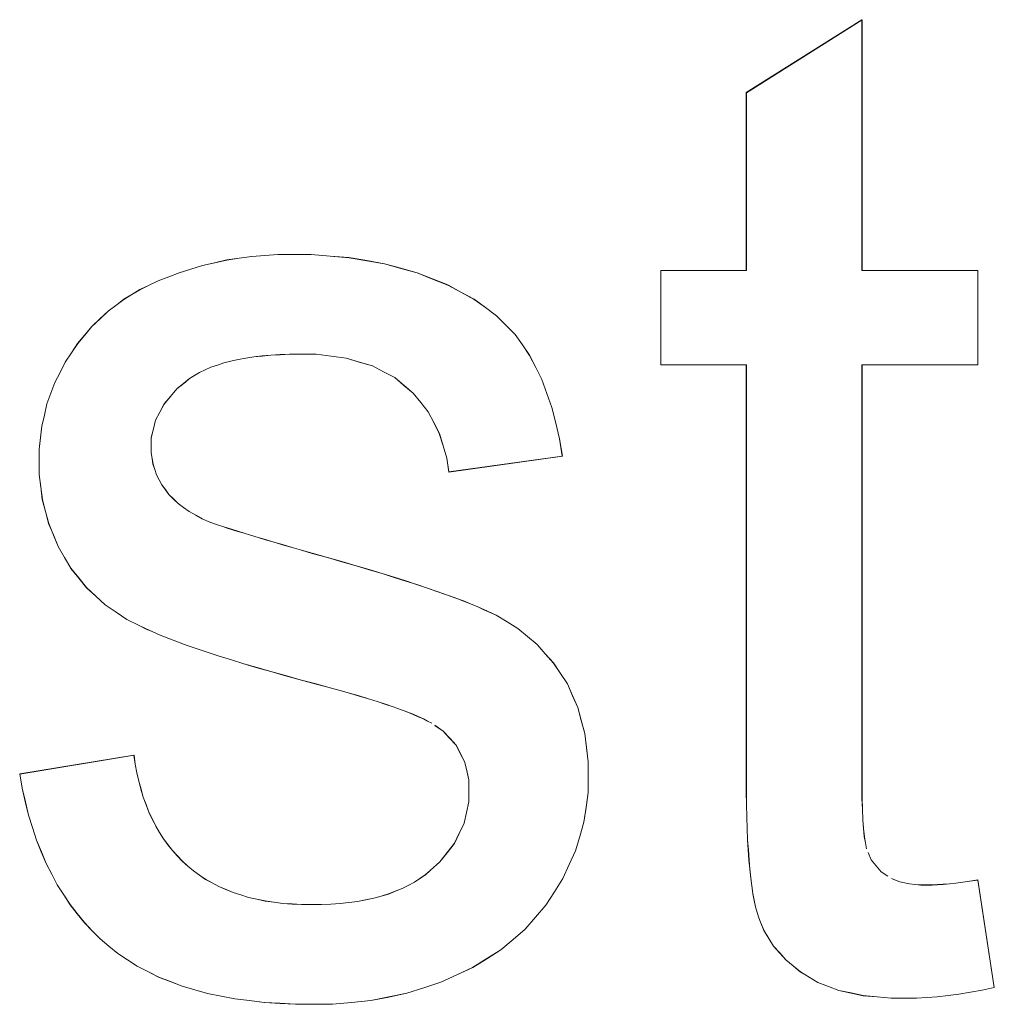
# Model space of a CAD drawing. Extents: x 229 to 926, y 37 to 878.
# Tile 113 of 194: x 339.26 to 341.72, y 824.52 to 827.01. Entities that reach past the tile are written whole.
import ezdxf

# ---------------------------------------------------------------- set-up
doc = ezdxf.new("R2010")
doc.units = 0
doc.layers.get('0').update_dxf_attribs({"lineweight": 13})
doc.layers.add('Beschriftung', color=7, linetype='Continuous', lineweight=25)
doc.layers.add('Beschriftung-A03ENJ5NI0', color=7, linetype='Continuous', lineweight=25)

# ---------------------------------------------------------------- blocks, each defined once
blk = doc.blocks.new('Referenz-A03ENJ5LI0', base_point=(255.7277, 65.704))
at = {"layer": 'Beschriftung', "color": 0, "lineweight": -2}
for p, q in [((341.0976, 826.8222), (341.3897, 827.0064)), ((341.3897, 827.0064), (341.3897, 826.3736)), ((341.0976, 826.3736), (341.0976, 826.8222)), ((339.8816, 826.4113), (339.9143, 826.4136)), ((339.9143, 826.4136), (339.9481, 826.4136)), ((339.9481, 826.4136), (339.9989, 826.4136)), ((339.9989, 826.4136), (340.0467, 826.4098)), ((339.7245, 826.3861), (339.7551, 826.393)), ((339.7551, 826.393), (339.7856, 826.3999)), ((339.7856, 826.3999), (339.8172, 826.4044)), ((339.8172, 826.4044), (339.8488, 826.409)), ((339.8488, 826.409), (339.8816, 826.4113)), ((340.0467, 826.4098), (340.0943, 826.4059)), ((340.0943, 826.4059), (340.139, 826.3982)), ((340.139, 826.3982), (340.1836, 826.3906)), ((340.1836, 826.3906), (340.2252, 826.3791)), ((339.6392, 826.3576), (339.6655, 826.3678)), ((339.6655, 826.3678), (339.695, 826.377)), ((339.695, 826.377), (339.7245, 826.3861)), ((340.2252, 826.3791), (340.2667, 826.3675)), ((340.2667, 826.3675), (340.3052, 826.3521)), ((340.8816, 826.1354), (340.8816, 826.3736)), ((340.8816, 826.3736), (341.0976, 826.3736)), ((341.3897, 826.3736), (341.682, 826.3736)), ((341.682, 826.3736), (341.682, 826.1354)), ((339.5895, 826.3363), (339.6128, 826.3475)), ((339.6128, 826.3475), (339.6392, 826.3576)), ((340.3052, 826.3521), (340.3436, 826.3368)), ((339.546, 826.313), (339.5662, 826.3251)), ((339.5662, 826.3251), (339.5895, 826.3363)), ((340.3436, 826.3368), (340.377, 826.3187)), ((340.377, 826.3187), (340.4104, 826.3006)), ((339.5087, 826.2876), (339.5258, 826.3007)), ((339.5258, 826.3007), (339.546, 826.313)), ((340.4104, 826.3006), (340.4388, 826.2798)), ((339.4656, 826.2512), (339.4859, 826.2705)), ((339.4859, 826.2705), (339.5087, 826.2876)), ((340.4388, 826.2798), (340.4671, 826.2591)), ((339.4452, 826.232), (339.4656, 826.2512)), ((340.4671, 826.2591), (340.4905, 826.2355)), ((339.4272, 826.2107), (339.4452, 826.232)), ((340.4905, 826.2355), (340.5138, 826.2119)), ((339.3936, 826.1656), (339.4092, 826.1892)), ((339.4092, 826.1892), (339.4272, 826.2107)), ((340.5138, 826.2119), (340.5321, 826.1857)), ((339.378, 826.1421), (339.3936, 826.1656)), ((340.5321, 826.1857), (340.5504, 826.1594)), ((339.3648, 826.1162), (339.378, 826.1421)), ((339.7782, 826.1402), (339.7621, 826.1348)), ((339.7962, 826.1446), (339.7782, 826.1402)), ((339.8142, 826.149), (339.7962, 826.1446)), ((339.834, 826.1522), (339.8142, 826.149)), ((339.8538, 826.1555), (339.834, 826.1522)), ((339.8754, 826.1577), (339.8538, 826.1555)), ((339.897, 826.1599), (339.8754, 826.1577)), ((339.9204, 826.161), (339.897, 826.1599)), ((339.9438, 826.1621), (339.9204, 826.161)), ((339.969, 826.1621), (339.9438, 826.1621)), ((340.0117, 826.1621), (339.969, 826.1621)), ((340.0496, 826.1571), (340.0117, 826.1621)), ((340.0874, 826.1522), (340.0496, 826.1571)), ((340.1204, 826.1424), (340.0874, 826.1522)), ((340.1535, 826.1327), (340.1204, 826.1424)), ((340.5504, 826.1594), (340.5659, 826.1287)), ((339.3516, 826.0905), (339.3648, 826.1162)), ((339.7171, 826.1161), (339.7046, 826.1085)), ((339.7314, 826.1227), (339.7171, 826.1161)), ((339.7458, 826.1293), (339.7314, 826.1227)), ((339.7621, 826.1348), (339.7458, 826.1293)), ((340.1817, 826.1179), (340.1535, 826.1327)), ((340.2099, 826.1032), (340.1817, 826.1179)), ((340.5659, 826.1287), (340.5813, 826.0981)), ((341.0976, 826.1354), (340.8816, 826.1354)), ((341.0976, 825.0918), (341.0976, 826.1354)), ((341.682, 826.1354), (341.3897, 826.1354)), ((341.3897, 826.1354), (341.3897, 825.0739)), ((339.3416, 826.0636), (339.3516, 826.0905)), ((339.6812, 826.0921), (339.6596, 826.0745)), ((339.6919, 826.1009), (339.6812, 826.0921)), ((339.7046, 826.1085), (339.6919, 826.1009)), ((340.2332, 826.0835), (340.2099, 826.1032)), ((340.5813, 826.0981), (340.594, 826.063)), ((339.6596, 826.0745), (339.6434, 826.0556)), ((340.2566, 826.0639), (340.2332, 826.0835)), ((339.3317, 826.0367), (339.3416, 826.0636)), ((339.6434, 826.0556), (339.6273, 826.0365)), ((340.2754, 826.0404), (340.2566, 826.0639)), ((340.2941, 826.0169), (340.2754, 826.0404)), ((340.594, 826.063), (340.6065, 826.0279)), ((339.3251, 826.0086), (339.3317, 826.0367)), ((339.6165, 826.016), (339.6057, 825.9955)), ((339.6273, 826.0365), (339.6165, 826.016)), ((340.3083, 825.9896), (340.2941, 826.0169)), ((340.6065, 826.0279), (340.6164, 825.9883)), ((339.3185, 825.9807), (339.3251, 826.0086)), ((339.6057, 825.9955), (339.6004, 825.9736)), ((339.3151, 825.9516), (339.3185, 825.9807)), ((339.6004, 825.9736), (339.595, 825.9516)), ((340.3224, 825.9622), (340.3083, 825.9896)), ((340.6164, 825.9883), (340.6261, 825.9488)), ((339.3119, 825.9224), (339.3151, 825.9516)), ((339.595, 825.9516), (339.595, 825.928)), ((340.3319, 825.9311), (340.3224, 825.9622)), ((340.6261, 825.9488), (340.633, 825.9048)), ((339.3119, 825.8921), (339.3119, 825.9224)), ((339.595, 825.928), (339.595, 825.9131)), ((340.3415, 825.8999), (340.3319, 825.9311)), ((339.3119, 825.8589), (339.3119, 825.8921)), ((339.595, 825.9131), (339.5973, 825.8989)), ((339.5973, 825.8989), (339.5994, 825.8847)), ((340.3463, 825.8648), (340.3415, 825.8999)), ((340.633, 825.9048), (340.3463, 825.8648)), ((339.5994, 825.8847), (339.6039, 825.8712)), ((339.6039, 825.8712), (339.6084, 825.8578)), ((339.3159, 825.8271), (339.3119, 825.8589)), ((339.6084, 825.8578), (339.6151, 825.8451)), ((339.6151, 825.8451), (339.6218, 825.8324)), ((339.32, 825.7954), (339.3159, 825.8271)), ((339.6218, 825.8324), (339.6307, 825.8205)), ((339.6307, 825.8205), (339.6397, 825.808)), ((339.328, 825.765), (339.32, 825.7954)), ((339.6397, 825.808), (339.6511, 825.7967)), ((339.6511, 825.7967), (339.6627, 825.7854)), ((339.6627, 825.7854), (339.6767, 825.7752)), ((339.6767, 825.7752), (339.6907, 825.7649)), ((339.336, 825.7346), (339.328, 825.765)), ((339.6907, 825.7649), (339.7073, 825.7557)), ((339.7073, 825.7557), (339.7239, 825.7465)), ((339.7239, 825.7465), (339.743, 825.7384)), ((339.348, 825.7058), (339.336, 825.7346)), ((339.743, 825.7384), (339.7647, 825.7307)), ((339.7647, 825.7307), (339.7756, 825.7271)), ((339.7756, 825.7271), (339.7864, 825.7235)), ((339.7864, 825.7235), (339.7999, 825.7194)), ((339.7999, 825.7194), (339.8134, 825.7151)), ((339.3601, 825.6768), (339.348, 825.7058)), ((339.8134, 825.7151), (339.8296, 825.7102)), ((339.8296, 825.7102), (339.8457, 825.7053)), ((339.8457, 825.7053), (339.8646, 825.6997)), ((339.8646, 825.6997), (339.8834, 825.6941)), ((339.8834, 825.6941), (339.9049, 825.6878)), ((339.3762, 825.6494), (339.3601, 825.6768)), ((339.9049, 825.6878), (339.9264, 825.6815)), ((339.9264, 825.6815), (339.9505, 825.6745)), ((339.9505, 825.6745), (339.9747, 825.6675)), ((339.9747, 825.6675), (340.0015, 825.6598)), ((339.3922, 825.6219), (339.3762, 825.6494)), ((340.0015, 825.6598), (340.0404, 825.649)), ((340.0404, 825.649), (340.0763, 825.6386)), ((339.4121, 825.5973), (339.3922, 825.6219)), ((340.0763, 825.6386), (340.1121, 825.6283)), ((340.1121, 825.6283), (340.1452, 825.6183)), ((340.1452, 825.6183), (340.1781, 825.6084)), ((339.4318, 825.5729), (339.4121, 825.5973)), ((340.1781, 825.6084), (340.2081, 825.599)), ((340.2081, 825.599), (340.2381, 825.5897)), ((339.4554, 825.5514), (339.4318, 825.5729)), ((340.2381, 825.5897), (340.2652, 825.5808)), ((340.2652, 825.5808), (340.2923, 825.5719)), ((340.2923, 825.5719), (340.3165, 825.5635)), ((339.479, 825.5298), (339.4554, 825.5514)), ((340.3165, 825.5635), (340.3407, 825.5551)), ((340.3407, 825.5551), (340.362, 825.5471)), ((340.362, 825.5471), (340.3832, 825.5393)), ((339.5064, 825.5114), (339.479, 825.5298)), ((340.3832, 825.5393), (340.4014, 825.5319)), ((340.4014, 825.5319), (340.4198, 825.5244)), ((340.4198, 825.5244), (340.4351, 825.5175)), ((339.5337, 825.4928), (339.5064, 825.5114)), ((340.4351, 825.5175), (340.466, 825.5037)), ((340.466, 825.5037), (340.4934, 825.4867)), ((339.5648, 825.4773), (339.5337, 825.4928)), ((339.5803, 825.4694), (339.5648, 825.4773)), ((339.599, 825.4614), (339.5803, 825.4694)), ((340.4934, 825.4867), (340.5208, 825.4697)), ((340.5208, 825.4697), (340.545, 825.4495)), ((339.6176, 825.4532), (339.599, 825.4614)), ((339.6394, 825.4447), (339.6176, 825.4532)), ((339.6611, 825.4362), (339.6394, 825.4447)), ((340.545, 825.4495), (340.5691, 825.4295)), ((339.6859, 825.4273), (339.6611, 825.4362)), ((339.7107, 825.4185), (339.6859, 825.4273)), ((339.7386, 825.4093), (339.7107, 825.4185)), ((340.5691, 825.4295), (340.5899, 825.4062)), ((339.7666, 825.4), (339.7386, 825.4093)), ((339.7975, 825.3905), (339.7666, 825.4)), ((340.5899, 825.4062), (340.6107, 825.383)), ((339.8285, 825.381), (339.7975, 825.3905)), ((339.8626, 825.3711), (339.8285, 825.381)), ((339.8968, 825.3611), (339.8626, 825.3711)), ((340.6107, 825.383), (340.6283, 825.3565)), ((339.9339, 825.3508), (339.8968, 825.3611)), ((339.971, 825.3405), (339.9339, 825.3508)), ((340.6283, 825.3565), (340.6458, 825.3301)), ((340.0113, 825.3298), (339.971, 825.3405)), ((340.0412, 825.3219), (340.0113, 825.3298)), ((340.0683, 825.3144), (340.0412, 825.3219)), ((340.6458, 825.3301), (340.659, 825.3004)), ((340.0953, 825.3068), (340.0683, 825.3144)), ((340.1197, 825.2996), (340.0953, 825.3068)), ((340.1439, 825.2924), (340.1197, 825.2996)), ((340.659, 825.3004), (340.6721, 825.2708)), ((340.1654, 825.2856), (340.1439, 825.2924)), ((340.1869, 825.2786), (340.1654, 825.2856)), ((340.2056, 825.2722), (340.1869, 825.2786)), ((340.2244, 825.2657), (340.2056, 825.2722)), ((340.6721, 825.2708), (340.6808, 825.2381)), ((340.2403, 825.2595), (340.2244, 825.2657)), ((340.2562, 825.2533), (340.2403, 825.2595)), ((340.2693, 825.2475), (340.2562, 825.2533)), ((340.2824, 825.2417), (340.2693, 825.2475)), ((340.2927, 825.2362), (340.2824, 825.2417)), ((340.3032, 825.2308), (340.2927, 825.2362)), ((340.3323, 825.2107), (340.3107, 825.2256)), ((340.6808, 825.2381), (340.6896, 825.2052)), ((340.3485, 825.193), (340.3323, 825.2107)), ((340.6896, 825.2052), (340.6939, 825.1692)), ((340.3647, 825.1753), (340.3485, 825.193)), ((340.3754, 825.1547), (340.3647, 825.1753)), ((339.2628, 825.1026), (339.5514, 825.1503)), ((339.5514, 825.1503), (339.5545, 825.1274)), ((340.3863, 825.1342), (340.3754, 825.1547)), ((340.6939, 825.1692), (340.6983, 825.1333)), ((339.5545, 825.1274), (339.5589, 825.1059)), ((340.3917, 825.111), (340.3863, 825.1342)), ((340.6983, 825.1333), (340.6983, 825.094)), ((339.2689, 825.0667), (339.2628, 825.1026)), ((339.5589, 825.1059), (339.5633, 825.0844)), ((340.3971, 825.0877), (340.3917, 825.111)), ((339.5633, 825.0844), (339.5691, 825.0642)), ((340.3971, 825.0617), (340.3971, 825.0877)), ((340.6983, 825.094), (340.6983, 825.0557)), ((341.0976, 825.0572), (341.0976, 825.0918)), ((341.3897, 825.0739), (341.3897, 825.0409)), ((339.2771, 825.0328), (339.2689, 825.0667)), ((339.5691, 825.0642), (339.5749, 825.0441)), ((340.3971, 825.0326), (340.3971, 825.0617)), ((340.6983, 825.0557), (340.693, 825.0185)), ((341.0982, 825.0256), (341.0976, 825.0572)), ((339.2852, 824.999), (339.2771, 825.0328)), ((339.5749, 825.0441), (339.5821, 825.0253)), ((339.5821, 825.0253), (339.5891, 825.0064)), ((340.391, 825.0055), (340.3971, 825.0326)), ((341.0987, 824.994), (341.0982, 825.0256)), ((341.3897, 825.0409), (341.3907, 825.0139)), ((339.2952, 824.9674), (339.2852, 824.999)), ((339.5891, 825.0064), (339.5977, 824.9889)), ((340.3848, 824.9783), (340.391, 825.0055)), ((340.693, 825.0185), (340.6876, 824.9812)), ((341.3907, 825.0139), (341.3917, 824.9869)), ((339.5977, 824.9889), (339.6062, 824.9715)), ((339.6062, 824.9715), (339.616, 824.9553)), ((340.3726, 824.953), (340.3848, 824.9783)), ((340.6876, 824.9812), (340.677, 824.9452)), ((341.0999, 824.9654), (341.0987, 824.994)), ((341.3917, 824.9869), (341.3936, 824.9657)), ((339.3054, 824.9359), (339.2952, 824.9674)), ((339.616, 824.9553), (339.6259, 824.9391)), ((340.3604, 824.9276), (340.3726, 824.953)), ((341.1009, 824.9367), (341.0999, 824.9654)), ((341.3936, 824.9657), (341.3955, 824.9445)), ((339.3175, 824.9065), (339.3054, 824.9359)), ((339.6259, 824.9391), (339.6371, 824.9243)), ((339.6371, 824.9243), (339.6484, 824.9094)), ((340.3421, 824.9042), (340.3604, 824.9276)), ((340.677, 824.9452), (340.6663, 824.909)), ((341.1026, 824.911), (341.1009, 824.9367)), ((341.3955, 824.9445), (341.3984, 824.9292)), ((341.3984, 824.9292), (341.4013, 824.914)), ((339.3296, 824.8771), (339.3175, 824.9065)), ((339.6484, 824.9094), (339.6609, 824.896)), ((340.3238, 824.8808), (340.3421, 824.9042)), ((340.6663, 824.909), (340.6502, 824.8741)), ((341.1043, 824.8854), (341.1026, 824.911)), ((341.4051, 824.9046), (341.4127, 824.8858)), ((339.3436, 824.8499), (339.3296, 824.8771)), ((339.6609, 824.896), (339.6735, 824.8825)), ((339.6735, 824.8825), (339.6875, 824.8703)), ((340.2993, 824.8593), (340.3238, 824.8808)), ((340.6502, 824.8741), (340.6343, 824.8391)), ((341.1065, 824.8628), (341.1043, 824.8854)), ((341.4127, 824.8858), (341.4253, 824.8708)), ((339.3577, 824.8228), (339.3436, 824.8499)), ((339.6875, 824.8703), (339.7014, 824.8581)), ((339.7014, 824.8581), (339.7168, 824.8476)), ((339.7168, 824.8476), (339.7321, 824.8369)), ((340.2732, 824.839), (340.2871, 824.8484)), ((340.2871, 824.8484), (340.2993, 824.8593)), ((341.1087, 824.8401), (341.1065, 824.8628)), ((341.4253, 824.8708), (341.4378, 824.8559)), ((341.4378, 824.8559), (341.4551, 824.8448)), ((339.3739, 824.7979), (339.3577, 824.8228)), ((339.7321, 824.8369), (339.7489, 824.8277)), ((339.7489, 824.8277), (339.7655, 824.8186)), ((340.2439, 824.8215), (340.2594, 824.8296)), ((340.2594, 824.8296), (340.2732, 824.839)), ((340.6343, 824.8391), (340.6129, 824.8052)), ((341.1115, 824.8203), (341.1087, 824.8401)), ((341.4638, 824.8392), (341.4744, 824.835)), ((341.4744, 824.835), (341.4849, 824.8308)), ((341.4849, 824.8308), (341.4973, 824.8281)), ((341.4973, 824.8281), (341.5097, 824.8253)), ((341.5097, 824.8253), (341.5241, 824.8239)), ((341.5241, 824.8239), (341.5382, 824.8225)), ((341.5382, 824.8225), (341.5544, 824.8225)), ((341.5544, 824.8225), (341.5665, 824.8225)), ((341.5665, 824.8225), (341.5805, 824.8233)), ((341.5805, 824.8233), (341.5946, 824.8241)), ((341.5946, 824.8241), (341.6106, 824.8257)), ((341.6106, 824.8257), (341.6264, 824.8273)), ((341.6264, 824.8273), (341.6443, 824.8296)), ((341.6443, 824.8296), (341.6621, 824.832)), ((341.6621, 824.832), (341.682, 824.8351)), ((341.682, 824.8351), (341.7237, 824.5639)), ((339.3899, 824.7729), (339.3739, 824.7979)), ((339.7655, 824.8186), (339.7837, 824.8111)), ((339.7837, 824.8111), (339.8018, 824.8034)), ((339.8018, 824.8034), (339.8213, 824.7974)), ((339.8213, 824.7974), (339.8408, 824.7912)), ((340.1755, 824.7945), (340.1942, 824.8)), ((340.1942, 824.8), (340.2113, 824.8067)), ((340.2113, 824.8067), (340.2285, 824.8134)), ((340.2285, 824.8134), (340.2439, 824.8215)), ((340.6129, 824.8052), (340.5916, 824.7713)), ((341.1143, 824.8006), (341.1115, 824.8203)), ((341.1176, 824.7838), (341.1143, 824.8006)), ((339.408, 824.7502), (339.3899, 824.7729)), ((339.8408, 824.7912), (339.8617, 824.7867)), ((339.8617, 824.7867), (339.8826, 824.7821)), ((339.8826, 824.7821), (339.9049, 824.7791)), ((339.9049, 824.7791), (339.9271, 824.776)), ((339.9271, 824.776), (339.9508, 824.7746)), ((339.9508, 824.7746), (339.9744, 824.773)), ((339.9744, 824.773), (339.9995, 824.773)), ((339.9995, 824.773), (340.0248, 824.773)), ((340.0248, 824.773), (340.0484, 824.7744)), ((340.0484, 824.7744), (340.072, 824.7757)), ((340.072, 824.7757), (340.094, 824.7783)), ((340.094, 824.7783), (340.116, 824.7811)), ((340.116, 824.7811), (340.1364, 824.7851)), ((340.1364, 824.7851), (340.1568, 824.7892)), ((340.1568, 824.7892), (340.1755, 824.7945)), ((341.121, 824.7672), (341.1176, 824.7838)), ((339.4261, 824.7274), (339.408, 824.7502)), ((340.5916, 824.7713), (340.5655, 824.7413)), ((341.1249, 824.7534), (341.121, 824.7672)), ((341.1288, 824.7396), (341.1249, 824.7534)), ((339.4461, 824.7069), (339.4261, 824.7274)), ((340.5655, 824.7413), (340.5393, 824.7113)), ((341.1333, 824.7289), (341.1288, 824.7396)), ((341.1422, 824.7073), (341.1333, 824.7289)), ((339.4662, 824.6864), (339.4461, 824.7069)), ((340.5393, 824.7113), (340.5085, 824.6851)), ((341.1544, 824.6878), (341.1422, 824.7073)), ((339.4882, 824.6681), (339.4662, 824.6864)), ((340.5085, 824.6851), (340.4777, 824.6589)), ((341.1665, 824.6683), (341.1544, 824.6878)), ((339.5104, 824.6497), (339.4882, 824.6681)), ((339.535, 824.6337), (339.5104, 824.6497)), ((340.4777, 824.6589), (340.4422, 824.6365)), ((341.1819, 824.6509), (341.1665, 824.6683)), ((341.1973, 824.6336), (341.1819, 824.6509)), ((339.5595, 824.6177), (339.535, 824.6337)), ((340.4422, 824.6365), (340.4066, 824.6141)), ((341.216, 824.6182), (341.1973, 824.6336)), ((339.5866, 824.6039), (339.5595, 824.6177)), ((339.6137, 824.5902), (339.5866, 824.6039)), ((340.4066, 824.6141), (340.3663, 824.5955)), ((341.2347, 824.6029), (341.216, 824.6182)), ((341.2566, 824.5897), (341.2347, 824.6029)), ((339.6432, 824.5787), (339.6137, 824.5902)), ((339.6728, 824.5672), (339.6432, 824.5787)), ((340.3261, 824.5771), (340.2831, 824.5631)), ((340.3663, 824.5955), (340.3261, 824.5771)), ((341.2785, 824.5764), (341.2566, 824.5897)), ((341.3048, 824.5665), (341.2785, 824.5764)), ((339.705, 824.5581), (339.6728, 824.5672)), ((339.737, 824.5489), (339.705, 824.5581)), ((339.7717, 824.5421), (339.737, 824.5489)), ((340.2402, 824.5493), (340.1946, 824.5399)), ((340.2831, 824.5631), (340.2402, 824.5493)), ((341.3311, 824.5565), (341.3048, 824.5665)), ((341.362, 824.5499), (341.3311, 824.5565)), ((341.3928, 824.5434), (341.362, 824.5499)), ((341.6637, 824.552), (341.6344, 824.5469)), ((341.6929, 824.5571), (341.6637, 824.552)), ((341.7237, 824.5639), (341.6929, 824.5571)), ((339.8062, 824.5352), (339.7717, 824.5421)), ((339.8433, 824.5307), (339.8062, 824.5352)), ((339.8805, 824.526), (339.8433, 824.5307)), ((339.9201, 824.5238), (339.8805, 824.526)), ((339.9596, 824.5215), (339.9201, 824.5238)), ((340.1009, 824.5261), (340.0526, 824.5215)), ((340.1491, 824.5307), (340.1009, 824.5261)), ((340.1946, 824.5399), (340.1491, 824.5307)), ((341.4281, 824.5401), (341.3928, 824.5434)), ((341.4634, 824.5367), (341.4281, 824.5401)), ((341.5031, 824.5367), (341.4634, 824.5367)), ((341.5274, 824.5367), (341.5031, 824.5367)), ((341.5534, 824.5385), (341.5274, 824.5367)), ((341.5793, 824.5401), (341.5534, 824.5385)), ((341.6069, 824.5435), (341.5793, 824.5401)), ((341.6344, 824.5469), (341.6069, 824.5435)), ((340.0018, 824.5215), (339.9596, 824.5215)), ((340.0526, 824.5215), (340.0018, 824.5215))]:
    blk.add_line(p, q, dxfattribs=at)
blk = doc.blocks.new('Referenz-A03ENJ62I0', base_point=(255.7277, 65.7055))
at = {"layer": 'Beschriftung-A03ENJ5NI0', "color": 0, "lineweight": -2}
for p, q in [((341.0977, 826.8219), (341.3898, 827.0062)), ((341.3898, 827.0062), (341.3898, 826.3734)), ((341.0977, 826.3734), (341.0977, 826.8219)), ((339.8817, 826.4111), (339.9144, 826.4134)), ((339.9144, 826.4134), (339.9482, 826.4134)), ((339.9482, 826.4134), (339.999, 826.4134)), ((339.999, 826.4134), (340.0468, 826.4095)), ((339.7246, 826.3859), (339.7552, 826.3928)), ((339.7552, 826.3928), (339.7857, 826.3997)), ((339.7857, 826.3997), (339.8173, 826.4042)), ((339.8173, 826.4042), (339.8489, 826.4088)), ((339.8489, 826.4088), (339.8817, 826.4111)), ((340.0468, 826.4095), (340.0944, 826.4057)), ((340.0944, 826.4057), (340.1391, 826.398)), ((340.1391, 826.398), (340.1837, 826.3904)), ((340.1837, 826.3904), (340.2253, 826.3788)), ((339.6393, 826.3574), (339.6656, 826.3676)), ((339.6656, 826.3676), (339.6951, 826.3768)), ((339.6951, 826.3768), (339.7246, 826.3859)), ((340.2253, 826.3788), (340.2668, 826.3672)), ((340.2668, 826.3672), (340.3053, 826.3519)), ((340.8817, 826.1352), (340.8817, 826.3734)), ((340.8817, 826.3734), (341.0977, 826.3734)), ((341.3898, 826.3734), (341.6821, 826.3734)), ((341.6821, 826.3734), (341.6821, 826.1352)), ((339.5896, 826.3361), (339.6129, 826.3473)), ((339.6129, 826.3473), (339.6393, 826.3574)), ((340.3053, 826.3519), (340.3437, 826.3365)), ((339.5461, 826.3127), (339.5663, 826.3249)), ((339.5663, 826.3249), (339.5896, 826.3361)), ((340.3437, 826.3365), (340.3771, 826.3185)), ((340.3771, 826.3185), (340.4105, 826.3004)), ((339.5088, 826.2873), (339.5259, 826.3005)), ((339.5259, 826.3005), (339.5461, 826.3127)), ((340.4105, 826.3004), (340.4389, 826.2796)), ((339.4657, 826.251), (339.486, 826.2703)), ((339.486, 826.2703), (339.5088, 826.2873)), ((340.4389, 826.2796), (340.4672, 826.2588)), ((339.4453, 826.2318), (339.4657, 826.251)), ((340.4672, 826.2588), (340.4906, 826.2353)), ((339.4273, 826.2104), (339.4453, 826.2318)), ((340.4906, 826.2353), (340.5139, 826.2117)), ((339.3937, 826.1654), (339.4093, 826.189)), ((339.4093, 826.189), (339.4273, 826.2104)), ((340.5139, 826.2117), (340.5322, 826.1855)), ((339.3781, 826.1418), (339.3937, 826.1654)), ((340.5322, 826.1855), (340.5505, 826.1592)), ((339.3649, 826.116), (339.3781, 826.1418)), ((339.7783, 826.14), (339.7622, 826.1346)), ((339.7963, 826.1443), (339.7783, 826.14)), ((339.8143, 826.1488), (339.7963, 826.1443)), ((339.8341, 826.152), (339.8143, 826.1488)), ((339.8539, 826.1553), (339.8341, 826.152)), ((339.8755, 826.1575), (339.8539, 826.1553)), ((339.8971, 826.1597), (339.8755, 826.1575)), ((339.9205, 826.1608), (339.8971, 826.1597)), ((339.9439, 826.1619), (339.9205, 826.1608)), ((339.9691, 826.1619), (339.9439, 826.1619)), ((340.0118, 826.1619), (339.9691, 826.1619)), ((340.0497, 826.1569), (340.0118, 826.1619)), ((340.0875, 826.152), (340.0497, 826.1569)), ((340.1205, 826.1422), (340.0875, 826.152)), ((340.1536, 826.1324), (340.1205, 826.1422)), ((340.5505, 826.1592), (340.566, 826.1285)), ((339.3517, 826.0903), (339.3649, 826.116)), ((339.7172, 826.1159), (339.7046, 826.1083)), ((339.7315, 826.1225), (339.7172, 826.1159)), ((339.7459, 826.1291), (339.7315, 826.1225)), ((339.7622, 826.1346), (339.7459, 826.1291)), ((340.1818, 826.1177), (340.1536, 826.1324)), ((340.21, 826.103), (340.1818, 826.1177)), ((340.566, 826.1285), (340.5814, 826.0979)), ((341.0977, 826.1352), (340.8817, 826.1352)), ((341.0977, 825.0915), (341.0977, 826.1352)), ((341.6821, 826.1352), (341.3898, 826.1352)), ((341.3898, 826.1352), (341.3898, 825.0737)), ((339.3417, 826.0634), (339.3517, 826.0903)), ((339.6813, 826.0918), (339.6597, 826.0743)), ((339.692, 826.1006), (339.6813, 826.0918)), ((339.7046, 826.1083), (339.692, 826.1006)), ((340.2333, 826.0833), (340.21, 826.103)), ((340.5814, 826.0979), (340.5941, 826.0628)), ((339.6597, 826.0743), (339.6435, 826.0553)), ((340.2567, 826.0637), (340.2333, 826.0833)), ((339.3318, 826.0365), (339.3417, 826.0634)), ((339.6435, 826.0553), (339.6274, 826.0363)), ((340.2754, 826.0402), (340.2567, 826.0637)), ((340.2942, 826.0167), (340.2754, 826.0402)), ((340.5941, 826.0628), (340.6066, 826.0276)), ((339.3252, 826.0084), (339.3318, 826.0365)), ((339.6166, 826.0158), (339.6058, 825.9953)), ((339.6274, 826.0363), (339.6166, 826.0158)), ((340.3084, 825.9894), (340.2942, 826.0167)), ((340.6066, 826.0276), (340.6165, 825.9881)), ((339.3186, 825.9805), (339.3252, 826.0084)), ((339.6058, 825.9953), (339.6005, 825.9734)), ((339.3152, 825.9513), (339.3186, 825.9805)), ((339.6005, 825.9734), (339.5951, 825.9513)), ((340.3225, 825.962), (340.3084, 825.9894)), ((340.6165, 825.9881), (340.6262, 825.9486)), ((339.3119, 825.9222), (339.3152, 825.9513)), ((339.5951, 825.9513), (339.5951, 825.9278)), ((340.332, 825.9308), (340.3225, 825.962)), ((340.6262, 825.9486), (340.6331, 825.9046)), ((339.3119, 825.8919), (339.3119, 825.9222)), ((339.5951, 825.9278), (339.5951, 825.9129)), ((340.3415, 825.8996), (340.332, 825.9308)), ((339.3119, 825.8587), (339.3119, 825.8919)), ((339.5951, 825.9129), (339.5973, 825.8987)), ((339.5973, 825.8987), (339.5995, 825.8845)), ((340.3464, 825.8646), (340.3415, 825.8996)), ((340.6331, 825.9046), (340.3464, 825.8646)), ((339.5995, 825.8845), (339.604, 825.871)), ((339.604, 825.871), (339.6085, 825.8575)), ((339.316, 825.8269), (339.3119, 825.8587)), ((339.6085, 825.8575), (339.6152, 825.8448)), ((339.6152, 825.8448), (339.6219, 825.8321)), ((339.3201, 825.7952), (339.316, 825.8269)), ((339.6219, 825.8321), (339.6308, 825.8202)), ((339.6308, 825.8202), (339.6398, 825.8078)), ((339.3281, 825.7648), (339.3201, 825.7952)), ((339.6398, 825.8078), (339.6512, 825.7965)), ((339.6512, 825.7965), (339.6628, 825.7851)), ((339.6628, 825.7851), (339.6768, 825.775)), ((339.6768, 825.775), (339.6908, 825.7647)), ((339.3361, 825.7344), (339.3281, 825.7648)), ((339.6908, 825.7647), (339.7074, 825.7555)), ((339.7074, 825.7555), (339.724, 825.7463)), ((339.724, 825.7463), (339.7431, 825.7381)), ((339.3481, 825.7056), (339.3361, 825.7344)), ((339.7431, 825.7381), (339.7648, 825.7305)), ((339.7648, 825.7305), (339.7757, 825.7269)), ((339.7757, 825.7269), (339.7865, 825.7233)), ((339.7865, 825.7233), (339.8, 825.7192)), ((339.8, 825.7192), (339.8135, 825.7149)), ((339.3602, 825.6766), (339.3481, 825.7056)), ((339.8135, 825.7149), (339.8296, 825.71)), ((339.8296, 825.71), (339.8458, 825.7051)), ((339.8458, 825.7051), (339.8647, 825.6995)), ((339.8647, 825.6995), (339.8835, 825.6938)), ((339.8835, 825.6938), (339.905, 825.6876)), ((339.3763, 825.6492), (339.3602, 825.6766)), ((339.905, 825.6876), (339.9265, 825.6813)), ((339.9265, 825.6813), (339.9506, 825.6743)), ((339.9506, 825.6743), (339.9748, 825.6673)), ((339.9748, 825.6673), (340.0016, 825.6595)), ((339.3923, 825.6216), (339.3763, 825.6492)), ((340.0016, 825.6595), (340.0405, 825.6487)), ((340.0405, 825.6487), (340.0764, 825.6384)), ((339.4122, 825.5971), (339.3923, 825.6216)), ((340.0764, 825.6384), (340.1122, 825.628)), ((340.1122, 825.628), (340.1453, 825.6181)), ((340.1453, 825.6181), (340.1782, 825.6082)), ((339.4319, 825.5727), (339.4122, 825.5971)), ((340.1782, 825.6082), (340.2082, 825.5988)), ((340.2082, 825.5988), (340.2382, 825.5895)), ((339.4555, 825.5511), (339.4319, 825.5727)), ((340.2382, 825.5895), (340.2653, 825.5806)), ((340.2653, 825.5806), (340.2924, 825.5717)), ((340.2924, 825.5717), (340.3166, 825.5633)), ((339.4791, 825.5296), (339.4555, 825.5511)), ((340.3166, 825.5633), (340.3408, 825.5549)), ((340.3408, 825.5549), (340.3621, 825.5469)), ((340.3621, 825.5469), (340.3833, 825.5391)), ((339.5065, 825.5112), (339.4791, 825.5296)), ((340.3833, 825.5391), (340.4015, 825.5317)), ((340.4015, 825.5317), (340.4199, 825.5242)), ((340.4199, 825.5242), (340.4352, 825.5173)), ((339.5338, 825.4926), (339.5065, 825.5112)), ((340.4352, 825.5173), (340.4661, 825.5035)), ((340.4661, 825.5035), (340.4935, 825.4864)), ((339.5649, 825.477), (339.5338, 825.4926)), ((339.5804, 825.4692), (339.5649, 825.477)), ((339.5991, 825.4612), (339.5804, 825.4692)), ((340.4935, 825.4864), (340.5209, 825.4695)), ((340.5209, 825.4695), (340.5451, 825.4493)), ((339.6177, 825.453), (339.5991, 825.4612)), ((339.6395, 825.4445), (339.6177, 825.453)), ((339.6612, 825.436), (339.6395, 825.4445)), ((340.5451, 825.4493), (340.5691, 825.4293)), ((339.686, 825.4271), (339.6612, 825.436)), ((339.7108, 825.4183), (339.686, 825.4271)), ((340.5691, 825.4293), (340.59, 825.406)), ((339.7387, 825.4091), (339.7108, 825.4183)), ((339.7667, 825.3998), (339.7387, 825.4091)), ((339.7976, 825.3903), (339.7667, 825.3998)), ((340.59, 825.406), (340.6108, 825.3827)), ((339.8286, 825.3808), (339.7976, 825.3903)), ((339.8627, 825.3708), (339.8286, 825.3808)), ((339.8968, 825.3609), (339.8627, 825.3708)), ((340.6108, 825.3827), (340.6284, 825.3563)), ((339.934, 825.3506), (339.8968, 825.3609)), ((339.9711, 825.3403), (339.934, 825.3506)), ((340.6284, 825.3563), (340.6459, 825.3299)), ((340.0114, 825.3296), (339.9711, 825.3403)), ((340.0413, 825.3217), (340.0114, 825.3296)), ((340.0684, 825.3141), (340.0413, 825.3217)), ((340.6459, 825.3299), (340.6591, 825.3002)), ((340.0954, 825.3066), (340.0684, 825.3141)), ((340.1197, 825.2994), (340.0954, 825.3066)), ((340.144, 825.2922), (340.1197, 825.2994)), ((340.6591, 825.3002), (340.6722, 825.2706)), ((340.1655, 825.2854), (340.144, 825.2922)), ((340.187, 825.2784), (340.1655, 825.2854)), ((340.2057, 825.272), (340.187, 825.2784)), ((340.2245, 825.2655), (340.2057, 825.272)), ((340.6722, 825.2706), (340.6809, 825.2378)), ((340.2404, 825.2593), (340.2245, 825.2655)), ((340.2563, 825.2531), (340.2404, 825.2593)), ((340.2694, 825.2472), (340.2563, 825.2531)), ((340.2825, 825.2415), (340.2694, 825.2472)), ((340.2928, 825.236), (340.2825, 825.2415)), ((340.3033, 825.2306), (340.2928, 825.236)), ((340.3324, 825.2105), (340.3108, 825.2254)), ((340.6809, 825.2378), (340.6897, 825.205)), ((340.3486, 825.1927), (340.3324, 825.2105)), ((340.6897, 825.205), (340.694, 825.169)), ((340.3648, 825.175), (340.3486, 825.1927)), ((340.3755, 825.1545), (340.3648, 825.175)), ((339.2629, 825.1024), (339.5515, 825.1501)), ((339.5515, 825.1501), (339.5546, 825.1272)), ((340.3864, 825.134), (340.3755, 825.1545)), ((340.694, 825.169), (340.6984, 825.133)), ((339.5546, 825.1272), (339.559, 825.1057)), ((340.3918, 825.1108), (340.3864, 825.134)), ((340.6984, 825.133), (340.6984, 825.0938)), ((339.269, 825.0665), (339.2629, 825.1024)), ((339.559, 825.1057), (339.5634, 825.0842)), ((340.3972, 825.0875), (340.3918, 825.1108)), ((339.5634, 825.0842), (339.5692, 825.064)), ((340.3972, 825.0615), (340.3972, 825.0875)), ((340.6984, 825.0938), (340.6984, 825.0555)), ((341.0977, 825.057), (341.0977, 825.0915)), ((341.3898, 825.0737), (341.3898, 825.0407)), ((339.2772, 825.0326), (339.269, 825.0665)), ((339.5692, 825.064), (339.5749, 825.0439)), ((340.3972, 825.0324), (340.3972, 825.0615)), ((340.6984, 825.0555), (340.693, 825.0183)), ((341.0983, 825.0254), (341.0977, 825.057)), ((339.2853, 824.9988), (339.2772, 825.0326)), ((339.5749, 825.0439), (339.5822, 825.0251)), ((339.5822, 825.0251), (339.5892, 825.0062)), ((340.3911, 825.0052), (340.3972, 825.0324)), ((341.0988, 824.9938), (341.0983, 825.0254)), ((341.3898, 825.0407), (341.3908, 825.0137)), ((339.2953, 824.9672), (339.2853, 824.9988)), ((339.5892, 825.0062), (339.5978, 824.9887)), ((340.3849, 824.9781), (340.3911, 825.0052)), ((340.693, 825.0183), (340.6877, 824.981)), ((341.3908, 825.0137), (341.3918, 824.9867)), ((339.5978, 824.9887), (339.6063, 824.9712)), ((339.6063, 824.9712), (339.6161, 824.9551)), ((340.3727, 824.9528), (340.3849, 824.9781)), ((340.6877, 824.981), (340.6771, 824.9449)), ((341.1, 824.9652), (341.0988, 824.9938)), ((341.3918, 824.9867), (341.3937, 824.9654)), ((339.3055, 824.9357), (339.2953, 824.9672)), ((339.6161, 824.9551), (339.626, 824.9389)), ((340.3605, 824.9274), (340.3727, 824.9528)), ((341.101, 824.9365), (341.1, 824.9652)), ((341.3937, 824.9654), (341.3956, 824.9443)), ((339.3176, 824.9063), (339.3055, 824.9357)), ((339.626, 824.9389), (339.6372, 824.9241)), ((339.6372, 824.9241), (339.6485, 824.9092)), ((340.3422, 824.904), (340.3605, 824.9274)), ((340.6771, 824.9449), (340.6664, 824.9088)), ((341.1027, 824.9108), (341.101, 824.9365)), ((341.3956, 824.9443), (341.3985, 824.929)), ((341.3985, 824.929), (341.4014, 824.9137)), ((339.3296, 824.8769), (339.3176, 824.9063)), ((339.6485, 824.9092), (339.661, 824.8957)), ((340.3238, 824.8806), (340.3422, 824.904)), ((340.6664, 824.9088), (340.6503, 824.8739)), ((341.1044, 824.8852), (341.1027, 824.9108)), ((341.4052, 824.9044), (341.4128, 824.8856)), ((339.3437, 824.8497), (339.3296, 824.8769)), ((339.661, 824.8957), (339.6736, 824.8823)), ((339.6736, 824.8823), (339.6876, 824.87)), ((340.2994, 824.8591), (340.3238, 824.8806)), ((340.6503, 824.8739), (340.6344, 824.8389)), ((341.1066, 824.8625), (341.1044, 824.8852)), ((341.4128, 824.8856), (341.4253, 824.8706)), ((339.3578, 824.8226), (339.3437, 824.8497)), ((339.6876, 824.87), (339.7015, 824.8579)), ((339.7015, 824.8579), (339.7169, 824.8473)), ((339.7169, 824.8473), (339.7322, 824.8367)), ((340.2733, 824.8388), (340.2872, 824.8482)), ((340.2872, 824.8482), (340.2994, 824.8591)), ((341.1088, 824.8398), (341.1066, 824.8625)), ((341.4253, 824.8706), (341.4379, 824.8556)), ((341.4379, 824.8556), (341.4552, 824.8446)), ((339.374, 824.7977), (339.3578, 824.8226)), ((339.7322, 824.8367), (339.749, 824.8275)), ((339.749, 824.8275), (339.7656, 824.8184)), ((340.244, 824.8213), (340.2595, 824.8294)), ((340.2595, 824.8294), (340.2733, 824.8388)), ((340.6344, 824.8389), (340.613, 824.805)), ((341.1116, 824.8201), (341.1088, 824.8398)), ((341.4639, 824.839), (341.4745, 824.8348)), ((341.4745, 824.8348), (341.485, 824.8306)), ((341.485, 824.8306), (341.4974, 824.8279)), ((341.4974, 824.8279), (341.5098, 824.8251)), ((341.5098, 824.8251), (341.5242, 824.8237)), ((341.5242, 824.8237), (341.5383, 824.8223)), ((341.5383, 824.8223), (341.5545, 824.8223)), ((341.5545, 824.8223), (341.5666, 824.8223)), ((341.5666, 824.8223), (341.5806, 824.8231)), ((341.5806, 824.8231), (341.5947, 824.8239)), ((341.5947, 824.8239), (341.6107, 824.8255)), ((341.6107, 824.8255), (341.6265, 824.8271)), ((341.6265, 824.8271), (341.6444, 824.8294)), ((341.6444, 824.8294), (341.6622, 824.8318)), ((341.6622, 824.8318), (341.6821, 824.8349)), ((341.6821, 824.8349), (341.7238, 824.5637)), ((339.39, 824.7727), (339.374, 824.7977)), ((339.7656, 824.8184), (339.7838, 824.8108)), ((339.7838, 824.8108), (339.8019, 824.8032)), ((339.8019, 824.8032), (339.8214, 824.7972)), ((339.8214, 824.7972), (339.8409, 824.791)), ((340.1756, 824.7943), (340.1943, 824.7997)), ((340.1943, 824.7997), (340.2114, 824.8065)), ((340.2114, 824.8065), (340.2286, 824.8132)), ((340.2286, 824.8132), (340.244, 824.8213)), ((340.613, 824.805), (340.5917, 824.7711)), ((341.1144, 824.8004), (341.1116, 824.8201)), ((341.1177, 824.7836), (341.1144, 824.8004)), ((339.4081, 824.75), (339.39, 824.7727)), ((339.8409, 824.791), (339.8618, 824.7865)), ((339.8618, 824.7865), (339.8827, 824.7819)), ((339.8827, 824.7819), (339.905, 824.7789)), ((339.905, 824.7789), (339.9272, 824.7758)), ((339.9272, 824.7758), (339.9509, 824.7743)), ((339.9509, 824.7743), (339.9745, 824.7728)), ((339.9745, 824.7728), (339.9996, 824.7728)), ((339.9996, 824.7728), (340.0249, 824.7728)), ((340.0249, 824.7728), (340.0485, 824.7742)), ((340.0485, 824.7742), (340.0721, 824.7754)), ((340.0721, 824.7754), (340.0941, 824.7781)), ((340.0941, 824.7781), (340.1161, 824.7809)), ((340.1161, 824.7809), (340.1365, 824.7849)), ((340.1365, 824.7849), (340.1569, 824.789)), ((340.1569, 824.789), (340.1756, 824.7943)), ((341.1211, 824.767), (341.1177, 824.7836)), ((339.4262, 824.7272), (339.4081, 824.75)), ((340.5917, 824.7711), (340.5655, 824.7411)), ((341.125, 824.7532), (341.1211, 824.767)), ((341.1289, 824.7394), (341.125, 824.7532)), ((339.4462, 824.7067), (339.4262, 824.7272)), ((340.5655, 824.7411), (340.5394, 824.7111)), ((341.1334, 824.7287), (341.1289, 824.7394)), ((341.1423, 824.7071), (341.1334, 824.7287)), ((339.4663, 824.6862), (339.4462, 824.7067)), ((340.5394, 824.7111), (340.5086, 824.6849)), ((341.1545, 824.6876), (341.1423, 824.7071)), ((339.4883, 824.6678), (339.4663, 824.6862)), ((340.5086, 824.6849), (340.4778, 824.6587)), ((341.1666, 824.6681), (341.1545, 824.6876)), ((339.5105, 824.6495), (339.4883, 824.6678)), ((339.5351, 824.6335), (339.5105, 824.6495)), ((340.4778, 824.6587), (340.4423, 824.6363)), ((341.182, 824.6507), (341.1666, 824.6681)), ((341.1974, 824.6334), (341.182, 824.6507)), ((339.5596, 824.6175), (339.5351, 824.6335)), ((340.4423, 824.6363), (340.4067, 824.6139)), ((341.2161, 824.618), (341.1974, 824.6334)), ((339.5867, 824.6037), (339.5596, 824.6175)), ((339.6138, 824.59), (339.5867, 824.6037)), ((340.4067, 824.6139), (340.3664, 824.5953)), ((341.2348, 824.6027), (341.2161, 824.618)), ((341.2566, 824.5895), (341.2348, 824.6027)), ((339.6433, 824.5785), (339.6138, 824.59)), ((339.6729, 824.567), (339.6433, 824.5785)), ((340.3262, 824.5769), (340.2832, 824.5629)), ((340.3664, 824.5953), (340.3262, 824.5769)), ((341.2786, 824.5762), (341.2566, 824.5895)), ((341.3049, 824.5663), (341.2786, 824.5762)), ((339.7051, 824.5579), (339.6729, 824.567)), ((339.7371, 824.5487), (339.7051, 824.5579)), ((339.7718, 824.5419), (339.7371, 824.5487)), ((340.2403, 824.5491), (340.1947, 824.5397)), ((340.2832, 824.5629), (340.2403, 824.5491)), ((341.3312, 824.5563), (341.3049, 824.5663)), ((341.3621, 824.5497), (341.3312, 824.5563)), ((341.3929, 824.5431), (341.3621, 824.5497)), ((341.6638, 824.5518), (341.6345, 824.5467)), ((341.693, 824.5569), (341.6638, 824.5518)), ((341.7238, 824.5637), (341.693, 824.5569)), ((339.8063, 824.535), (339.7718, 824.5419)), ((339.8434, 824.5305), (339.8063, 824.535)), ((339.8806, 824.5258), (339.8434, 824.5305)), ((339.9202, 824.5236), (339.8806, 824.5258)), ((340.1009, 824.5259), (340.0527, 824.5213)), ((340.1492, 824.5305), (340.1009, 824.5259)), ((340.1947, 824.5397), (340.1492, 824.5305)), ((341.4282, 824.5398), (341.3929, 824.5431)), ((341.4635, 824.5365), (341.4282, 824.5398)), ((341.5032, 824.5365), (341.4635, 824.5365)), ((341.5275, 824.5365), (341.5032, 824.5365)), ((341.5535, 824.5383), (341.5275, 824.5365)), ((341.5794, 824.5399), (341.5535, 824.5383)), ((341.607, 824.5433), (341.5794, 824.5399)), ((341.6345, 824.5467), (341.607, 824.5433)), ((339.9597, 824.5213), (339.9202, 824.5236)), ((340.0019, 824.5213), (339.9597, 824.5213)), ((340.0527, 824.5213), (340.0019, 824.5213))]:
    blk.add_line(p, q, dxfattribs=at)

msp = doc.modelspace()

# ---------------------------------------------------------------- block references
at = {"color": 251, "lineweight": 13, "ltscale": 0.13, "true_color": 0x606060}
for name, p in [('Referenz-A03ENJ5LI0', (255.7277, 65.704)), ('Referenz-A03ENJ62I0', (255.7277, 65.7055))]:
    msp.add_blockref(name, p, dxfattribs=at)

doc.saveas('drawing.dxf')
